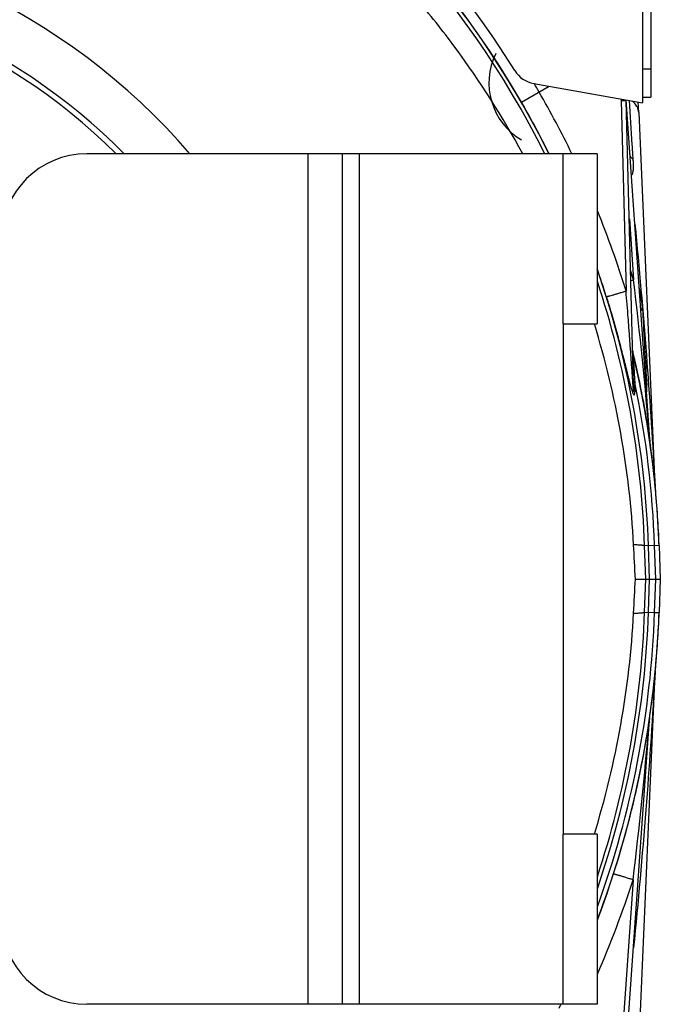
# Model space of a CAD drawing. Extents: x -1622 to 1181, y 8 to 1633.
# Tile 61 of 83: x 96 to 209, y 755 to 929. Entities that reach past the tile are written whole.
import ezdxf

# ---------------------------------------------------------------- set-up
doc = ezdxf.new("R2010")
doc.units = 0
doc.header["$LTSCALE"] = 65.395
doc.layers.get('0').update_dxf_attribs({"linetype": 'CONTINUOUS'})

msp = doc.modelspace()

# ---------------------------------------------------------------- linework, layer by layer
at = {"color": 3, "linetype": 'CONTINUOUS'}
for p, q in [((207.49, 992.71), (207.49, 915.23)), ((205.99, 990.77), (205.99, 914.26)), ((186.84, 917.63), (205.99, 914.26))]:
    msp.add_line(p, q, dxfattribs=at)
at = {"color": 9, "linetype": 'CONTINUOUS'}
for p, q in [((205.99, 920.23), (207.49, 920.23)), ((184.67, 914.34), (189.54, 917.16)), ((202.2, 914.93), (202.22, 914.65)), ((202.22, 914.65), (203.1, 881.05)), ((147.03, 755.26), (147.03, 905.26)), ((156.03, 905.26), (156.03, 755.26)), ((192.03, 875.26), (192.03, 905.26)), ((203.68, 893.78), (204.43, 883.03)), ((206.78, 863.93), (206.75, 864.43)), ((207.33, 854.51), (207.31, 854.77)), ((208.11, 848.32), (208.15, 847.58)), ((208.93, 836.19), (206.36, 836.1)), ((206.56, 830.26), (206.36, 836.1)), ((207.26, 830.26), (207.06, 836.13)), ((208.33, 830.26), (208.12, 836.16)), ((206.36, 824.42), (206.56, 830.26)), ((207.06, 824.39), (207.26, 830.26)), ((208.12, 824.35), (208.33, 830.26)), ((206.36, 824.42), (208.12, 824.35)), ((208.12, 824.35), (208.93, 824.33)), ((208.15, 812.94), (208.11, 812.2)), ((192.03, 755.26), (192.03, 785.26)), ((204.34, 777.21), (201.56, 737.42))]:
    msp.add_line(p, q, dxfattribs=at)
at = {"color": 7, "linetype": 'CONTINUOUS'}
for p, q in [((205.99, 915.23), (207.49, 915.23)), ((153.03, 905.26), (108.03, 905.26)), ((198.03, 905.26), (153.03, 905.26)), ((153.03, 905.26), (153.03, 755.26)), ((198.03, 905.26), (198.03, 875.26)), ((192.03, 875.26), (198.03, 875.26)), ((192.03, 875.26), (192.03, 785.26)), ((198.03, 785.26), (192.03, 785.26)), ((198.03, 785.26), (198.03, 755.26)), ((153.03, 755.26), (108.03, 755.26)), ((198.03, 755.26), (153.03, 755.26))]:
    msp.add_line(p, q, dxfattribs=at)
at = {"color": 6, "linetype": 'CONTINUOUS'}
for p, q in [((207.37, 854.04), (203.12, 914.76)), ((204.44, 864.52), (203.13, 914.63)), ((205.33, 912.53), (205.25, 914.39)), ((204.39, 869.7), (204.81, 867.89)), ((205.67, 863.91), (205.83, 863.09)), ((206.93, 856.89), (207.01, 856.4)), ((207.37, 853.98), (207.37, 854.04)), ((207.37, 854), (207.37, 854.04)), ((207.38, 853.93), (207.37, 853.99)), ((207.38, 853.95), (207.37, 853.99)), ((207.38, 853.88), (207.38, 853.9)), ((208.93, 836.19), (209.14, 830.26)), ((204.76, 830.26), (209.14, 830.26)), ((209.14, 830.26), (208.93, 824.33)), ((207.25, 805.69), (207.26, 805.75)), ((207.26, 805.8), (207.26, 805.79)), ((202.29, 734.9), (207.23, 805.5)), ((207.23, 805.52), (207.24, 805.57)), ((207.23, 805.53), (207.24, 805.57)), ((207.24, 805.64), (207.25, 805.69)), ((207.24, 805.59), (207.24, 805.64)), ((207.24, 805.57), (207.24, 805.59)), ((207.25, 805.67), (207.25, 805.69)), ((191.59, 755.26), (191.23, 754.53))]:
    msp.add_line(p, q, dxfattribs=at)
at = {"color": 2, "linetype": 'CONTINUOUS'}
for p, q in [((205.33, 912.53), (208.14, 848.23)), ((204.41, 869.62), (204.39, 869.7)), ((204.41, 869.62), (204.39, 869.7)), ((205.16, 866.35), (205.14, 866.43)), ((205.16, 866.35), (205.14, 866.43)), ((204.7, 863.87), (204.72, 864.55)), ((205.84, 863.06), (205.83, 863.09)), ((207.38, 853.93), (207.34, 854.17)), ((207.38, 853.93), (207.39, 853.81)), ((207.4, 853.78), (207.38, 853.93)), ((207.38, 853.93), (207.38, 853.92)), ((208.14, 812.29), (205.33, 747.98)), ((207.22, 805.14), (207.26, 805.8)), ((207.24, 805.64), (207.26, 805.79)), ((207.2, 805.35), (207.23, 805.6)), ((207.21, 805.02), (207.22, 805.05)), ((207.21, 804.98), (207.21, 805.02)), ((207.22, 805.05), (207.22, 805.14)), ((199.76, 774.88), (199.77, 774.93)), ((199.77, 774.93), (199.76, 774.88))]:
    msp.add_line(p, q, dxfattribs=at)
at = {"color": 6, "linetype": 'CONTINUOUS'}
for points in [[(204.81, 867.89), (205.17, 866.27), (205.45, 864.98), (205.67, 863.91)], [(205.84, 863.06), (205.85, 862.99), (206.01, 862.14), (206.16, 861.37), (206.29, 860.66), (206.41, 860.01)], [(206.41, 860.01), (206.51, 859.4), (206.61, 858.84), (206.7, 858.31), (206.79, 857.81), (206.86, 857.33), (206.93, 856.89)], [(207.01, 856.4), (207.06, 856.06), (207.12, 855.68), (207.17, 855.32), (207.23, 854.98), (207.27, 854.65)], [(207.4, 853.78), (207.39, 853.83), (207.38, 853.88), (207.38, 853.93)], [(199.79, 774.97), (198.6, 771.63), (198.03, 770.13)], [(199.77, 774.93), (198.6, 771.62), (198.03, 770.13)]]:
    msp.add_lwpolyline(points, dxfattribs=at)
at = {"color": 2, "linetype": 'CONTINUOUS'}
msp.add_lwpolyline([(207.26, 805.77), (207.26, 805.79), (207.26, 805.79)], dxfattribs=at)
at = {"color": 9, "linetype": 'CONTINUOUS'}
for centre, radius, start, end in [((39.03, 830.35), 167.43, 26.5777, 153.4223), ((39.03, 830.26), 168.17, 30, 68.7938), ((39.03, 830.26), 168.13, 26.4944, 68.7577), ((190.59, 917.76), 11.67, 153.7058, 239.5433), ((39.03, 830.26), 171.76, 30, 30.5753), ((39.47, 830.53), 171.24, 25.8754, 29.9957), ((40.16, 830.91), 166.87, 26.4596, 29.9986), ((38.87, 830.29), 171.9, 17.1767, 22.1883), ((38.93, 830.42), 168.18, 17.1693, 18.9104), ((39.03, 830.26), 168.13, 2, 18.9549), ((38.58, 830.03), 174.11, 17.7244, 18.2582), ((39.03, 830.35), 167.43, 1.9682, 18.2498), ((149.78, 1055.25), 180.68, 287.4509, 287.6059), ((-630.34, 783.73), 840.65, 4.84765, 6.78405), ((2345.58, 988.88), 2142.45, 182.98064, 183.33026), ((39.03, 830.26), 169.2, 2, 11.6925), ((39.03, 830.17), 167.43, 341.7525, 358.0318), ((39.03, 830.26), 168.13, 341.0436, 358), ((39.03, 830.26), 169.2, 340.0166, 358), ((39.03, 830.26), 170, 351.5779, 351.7261), ((-621.46, 875.88), 831.67, 353.18589, 355.10341), ((190.97, 806.52), 16.32, 353.6037, 353.7434), ((194.74, 806.11), 12.52, 353.7357, 354.0541), ((202.28, 805.35), 4.94, 354.6809, 354.9347), ((200.46, 805.52), 6.77, 354.2327, 354.67), ((197.88, 805.78), 9.36, 354.0603, 354.2447), ((205.63, 805.08), 1.59, 356.1941, 356.4088), ((38.72, 830.45), 173.97, 336.3167, 342.1797)]:
    msp.add_arc(centre, radius, start, end, dxfattribs=at)
at = {"color": 3, "linetype": 'CONTINUOUS'}
for centre, radius, start, end in [((39.03, 830.26), 170, 31.8311, 68.1963), ((187.71, 922.56), 5, 211.8311, 260)]:
    msp.add_arc(centre, radius, start, end, dxfattribs=at)
at = {"color": 6, "linetype": 'CONTINUOUS'}
for centre, radius, start, end in [((39.03, 830.26), 115, 40.7074, 139.2925), ((42.05, 827.53), 162.62, 3.086, 17.0685), ((208.28, 870.62), 4, 181.5, 193.4142), ((39.03, 830.26), 170, 2, 13.4141), ((39.03, 830.26), 170, 5.4578, 7.9537), ((243.1, 849.76), 35, 182.5, 184.7673), ((42.05, 832.99), 162.62, 342.9315, 356.914), ((39.03, 830.26), 170, 339.2824, 358), ((39.03, 830.26), 170, 351.7261, 354.5422), ((243.1, 810.76), 35, 176.5141, 177.5), ((243.1, 810.76), 35, 174.5422, 176.4371), ((211.22, 805.22), 4, 171.7261, 176), ((39.03, 830.26), 170, 339.2837, 351.4619)]:
    msp.add_arc(centre, radius, start, end, dxfattribs=at)
at = {"color": 7, "linetype": 'CONTINUOUS'}
for centre, radius, start, end in [((39.03, 830.26), 106.5, 44.777, 135.223), ((39.03, 830.26), 105.5, 45.3184, 134.6817), ((108.03, 890.26), 15, 90, 180), ((108.03, 770.26), 15, 180, 270)]:
    msp.add_arc(centre, radius, start, end, dxfattribs=at)
at = {"color": 2, "linetype": 'CONTINUOUS'}
for centre, radius, start, end in [((39.03, 830.26), 170, 12.2852, 13.3886), ((39.03, 830.26), 170, 11.1368, 12.2575), ((39.04, 830.26), 170, 9.9899, 11.1252), ((39.03, 830.26), 170, 8.8487, 9.99), ((39.03, 830.26), 170, 8.2497, 8.8487), ((39.01, 830.26), 170.02, 8.087, 8.2497), ((211.36, 854.34), 4, 184.0006, 187.9531), ((211.36, 854.34), 4, 184, 184.4232), ((211.36, 854.34), 4, 184.3736, 184.6596), ((39.03, 830.26), 170, 7.9602, 8.0001), ((39.03, 830.26), 170, 7.9537, 7.9565), ((243.1, 849.76), 35, 184.7673, 185.4578), ((39.03, 830.26), 170, 2, 5.4578), ((39.03, 830.26), 170, 354.5422, 358), ((243.1, 810.76), 35, 176.4371, 176.5141), ((210.16, 804.45), 3, 170.9391, 171.9501), ((210.17, 804.45), 3, 170.1764, 170.9391), ((210.17, 804.45), 3, 169.928, 170.1764), ((211.22, 805.22), 4, 175.2869, 176), ((211.22, 805.22), 4, 175.4971, 176), ((39.03, 830.26), 170, 342.7566, 350.3933), ((38.99, 830.27), 170.04, 339.2836, 341.8252), ((38.97, 830.28), 170.07, 339.2837, 341.0039), ((38.97, 830.28), 170.07, 339.2837, 341.004), ((38.97, 830.28), 170.07, 339.2837, 340.989), ((38.97, 830.28), 170.07, 339.2837, 340.989)]:
    msp.add_arc(centre, radius, start, end, dxfattribs=at)
at = {"color": 6, "linetype": 'CONTINUOUS'}
for centre, major_axis, start_param, end_param in [((198.59, 625.25), (14.75, -429.81), 2.066821, 2.082839), ((198.59, 1035.27), (-14.75, -429.81), 1.058753, 1.074771)]:
    msp.add_ellipse(centre, major_axis=major_axis, ratio=0.034879, start_param=start_param, end_param=end_param, dxfattribs=at)
msp.add_open_spline([(184.88, 905.26), (181.35, 911.76), (175.36, 921.16), (166.18, 932.77), (156.23, 943.73), (142.43, 956.13), (127.09, 966.56), (114.07, 973.61), (100.61, 979.77), (83.06, 985.77), (61.24, 990.12), (39.03, 991.58), (16.83, 990.12), (-4.99, 985.77), (-22.54, 979.77), (-36.01, 973.61), (-49.03, 966.56), (-64.37, 956.13), (-78.17, 943.73), (-88.12, 932.77), (-97.3, 921.16), (-103.28, 911.76), (-106.82, 905.26)], degree=3, knots=[0, 0, 0, 0, 0.06249, 0.093752, 0.125015, 0.187506, 0.249996, 0.281259, 0.312522, 0.375014, 0.437507, 0.5, 0.562493, 0.624985, 0.687477, 0.718741, 0.750004, 0.812494, 0.874985, 0.906248, 0.93751, 1, 1, 1, 1], dxfattribs=at)
at = {"color": 2, "linetype": 'CONTINUOUS'}
for points, knots in [([(203.01, 914.68), (202.9, 914.68), (202.63, 914.68), (202.37, 914.66), (202.22, 914.65)], [0, 0, 0, 0, 0.41711, 1, 1, 1, 1]), ([(202.22, 914.65), (202.37, 914.65), (202.64, 914.66), (202.9, 914.65), (203.01, 914.65)], [0, 0, 0, 0, 0.582721, 1, 1, 1, 1]), ([(203.07, 914.68), (203.07, 914.68), (203.05, 914.68), (203.03, 914.68), (203.01, 914.68)], [0, 0, 0, 0, 0.214876, 1, 1, 1, 1]), ([(203.01, 914.65), (203.03, 914.65), (203.06, 914.64), (203.1, 914.64), (203.12, 914.64), (203.13, 914.63), (203.13, 914.63)], [0, 0, 0, 0, 0.422724, 0.731115, 0.921874, 1, 1, 1, 1]), ([(203.13, 914.67), (203.13, 914.67), (203.12, 914.68), (203.11, 914.68), (203.09, 914.68), (203.07, 914.68)], [0, 0, 0, 0, 0.087423, 0.277649, 1, 1, 1, 1]), ([(204.72, 864.55), (204.63, 864.64), (204.49, 864.85), (204.43, 865.09), (204.43, 865.21)], [0, 0, 0, 0, 0.52692, 1, 1, 1, 1]), ([(204.44, 864.52), (204.45, 864.41), (204.5, 864.17), (204.62, 863.97), (204.7, 863.87)], [0, 0, 0, 0, 0.466506, 1, 1, 1, 1])]:
    msp.add_open_spline(points, degree=3, knots=knots, dxfattribs=at)
at = {"color": 9, "linetype": 'CONTINUOUS'}
for points, knots in [([(204.36, 904.28), (204.31, 905.14), (204.09, 908.6), (203.88, 912.06), (203.71, 914.66)], [0, 0, 0, 0, 0.248605, 1, 1, 1, 1]), ([(205.33, 912.53), (205.32, 912.71), (205.26, 913.08), (204.94, 913.82), (204.52, 914.29), (204.19, 914.57)], [0, 0, 0, 0, 0.223339, 0.460178, 1, 1, 1, 1]), ([(204.36, 904.28), (204.21, 904.39), (203.94, 904.63), (203.81, 904.98), (203.8, 905.14)], [0, 0, 0, 0, 0.544948, 1, 1, 1, 1]), ([(204.05, 901.5), (204.12, 901.53), (204.21, 901.64), (204.28, 901.81), (204.34, 902.02), (204.38, 902.3), (204.41, 902.8), (204.41, 903.47), (204.38, 904.01), (204.36, 904.28)], [0, 0, 0, 0, 0.084746, 0.134727, 0.189303, 0.308829, 0.437915, 0.712637, 1, 1, 1, 1]), ([(204.66, 892.82), (205.41, 885.13), (206.72, 870.31), (207.71, 855.46), (208.11, 848.32)], [0, 0, 0, 0, 0.519392, 1, 1, 1, 1]), ([(199.62, 880.07), (199.63, 880.06), (199.66, 880.07), (199.72, 880.08), (199.8, 880.1), (199.92, 880.13), (200.07, 880.16), (200.32, 880.23), (200.71, 880.34), (201.24, 880.49), (201.83, 880.67), (202.46, 880.86), (202.89, 880.99), (203.1, 881.05)], [0, 0, 0, 0, 0.007729, 0.023503, 0.047768, 0.0809, 0.123153, 0.174318, 0.301563, 0.456881, 0.631647, 0.815796, 1, 1, 1, 1]), ([(204.44, 864.52), (204.45, 864.33), (204.45, 864.08), (204.46, 863.79), (204.46, 863.67), (204.46, 863.57), (204.46, 863.5), (204.46, 863.44), (204.46, 863.4), (204.46, 863.38), (204.46, 863.36), (204.45, 863.35), (204.45, 863.34), (204.45, 863.32), (204.44, 863.33), (204.44, 863.34), (204.44, 863.36), (204.43, 863.38), (204.43, 863.41), (204.42, 863.46), (204.41, 863.54), (204.41, 863.61), (204.4, 863.71), (204.39, 863.83), (204.37, 863.98), (204.36, 864.17), (204.33, 864.52), (204.29, 865.02), (204.24, 865.81), (204.17, 866.8), (204.08, 867.99), (204, 869.18), (203.92, 870.36), (203.83, 871.55), (203.74, 872.74), (203.66, 873.93), (203.57, 875.12), (203.45, 876.7), (203.29, 878.68), (203.16, 880.26), (203.1, 881.05)], [0, 0, 0, 0, 0.030983, 0.038687, 0.046353, 0.050161, 0.05394, 0.057662, 0.059478, 0.060365, 0.061225, 0.062041, 0.062758, 0.063207, 0.063546, 0.064262, 0.065101, 0.065992, 0.066908, 0.070681, 0.074526, 0.078398, 0.082285, 0.090083, 0.097899, 0.105724, 0.12139, 0.152752, 0.184129, 0.246901, 0.309679, 0.372456, 0.435231, 0.498003, 0.560772, 0.623536, 0.686295, 0.74905, 0.87454, 1, 1, 1, 1]), ([(206.03, 877.48), (206.01, 877.82), (205.95, 878.52), (205.76, 879.94), (205.57, 881.02), (205.43, 881.75)], [0, 0, 0, 0, 0.237617, 0.486662, 1, 1, 1, 1]), ([(199.62, 880.07), (199.88, 879.23), (200.39, 877.56), (200.99, 875.46), (201.45, 873.78), (201.79, 872.52), (202.12, 871.26), (202.44, 870), (202.76, 868.75), (203.02, 867.71), (203.23, 866.89), (203.38, 866.27), (203.53, 865.66), (203.69, 865.06), (203.84, 864.47), (203.98, 863.99), (204.09, 863.63), (204.17, 863.37), (204.24, 863.17), (204.3, 863.02), (204.34, 862.92), (204.39, 862.84), (204.43, 862.77), (204.5, 862.71), (204.56, 862.74), (204.58, 862.78), (204.61, 862.85), (204.63, 862.93), (204.65, 863.02), (204.67, 863.17), (204.68, 863.36), (204.7, 863.61), (204.7, 863.78), (204.7, 863.87)], [0, 0, 0, 0, 0.136172, 0.272233, 0.340142, 0.407927, 0.475548, 0.542954, 0.610071, 0.676778, 0.709915, 0.742853, 0.775525, 0.807822, 0.839554, 0.870353, 0.885174, 0.899368, 0.912586, 0.918646, 0.924188, 0.92905, 0.933049, 0.938044, 0.940051, 0.942762, 0.946356, 0.950729, 0.955725, 0.96121, 0.973255, 0.986296, 1, 1, 1, 1]), ([(206.03, 877.48), (205.93, 877.59), (205.76, 877.82), (205.69, 878.1), (205.68, 878.23)], [0, 0, 0, 0, 0.541578, 1, 1, 1, 1]), ([(204.72, 864.55), (204.68, 865.13), (204.63, 865.99), (204.56, 867.1), (204.51, 867.86), (204.47, 868.54), (204.44, 869.04), (204.42, 869.36), (204.41, 869.53), (204.4, 869.64), (204.4, 869.68), (204.39, 869.7)], [0, 0, 0, 0, 0.339568, 0.499562, 0.649063, 0.783615, 0.895265, 0.93893, 0.972063, 0.992833, 1, 1, 1, 1]), ([(206.78, 863.93), (206.76, 863.97), (206.69, 864.12), (206.65, 864.29), (206.64, 864.42)], [0, 0, 0, 0, 0.256689, 1, 1, 1, 1]), ([(206.72, 863.27), (206.73, 863.27), (206.74, 863.26), (206.75, 863.27), (206.76, 863.29), (206.78, 863.32), (206.78, 863.38), (206.79, 863.51), (206.79, 863.69), (206.78, 863.85), (206.78, 863.93)], [0, 0, 0, 0, 0.021946, 0.04172, 0.068163, 0.104389, 0.204451, 0.333425, 0.645749, 1, 1, 1, 1]), ([(207.37, 854.06), (207.37, 854.04), (207.34, 854.36), (207.34, 854.37), (207.33, 854.51)], [0, 0, 0, 0, 0.107714, 1, 1, 1, 1]), ([(208.15, 847.58), (208.15, 847.57), (208.15, 847.56), (208.15, 847.55), (208.15, 847.53), (208.16, 847.54), (208.16, 847.56), (208.16, 847.58), (208.16, 847.61), (208.16, 847.65), (208.16, 847.7), (208.15, 847.78), (208.15, 847.96), (208.14, 848.12), (208.14, 848.23)], [0, 0, 0, 0, 0.034586, 0.05513, 0.062647, 0.069235, 0.088301, 0.119787, 0.163297, 0.218319, 0.284285, 0.360594, 0.5417, 1, 1, 1, 1]), ([(206.36, 836.1), (206.35, 836.12), (206.3, 836.14), (206.2, 836.17), (206.05, 836.19), (205.83, 836.21), (205.56, 836.23), (205.09, 836.26), (204.71, 836.28), (204.43, 836.28)], [0, 0, 0, 0, 0.02711, 0.079734, 0.16032, 0.269963, 0.40926, 0.577812, 1, 1, 1, 1]), ([(204.43, 824.23), (204.71, 824.24), (205.09, 824.26), (205.56, 824.28), (205.83, 824.3), (206.05, 824.33), (206.2, 824.35), (206.3, 824.38), (206.35, 824.4), (206.36, 824.42)], [0, 0, 0, 0, 0.422188, 0.59074, 0.730037, 0.83968, 0.920266, 0.97289, 1, 1, 1, 1]), ([(208.14, 812.29), (208.14, 812.4), (208.15, 812.56), (208.15, 812.74), (208.16, 812.82), (208.16, 812.86), (208.16, 812.91), (208.16, 812.94), (208.16, 812.96), (208.16, 812.97), (208.15, 812.99), (208.15, 812.97), (208.15, 812.96), (208.15, 812.95), (208.15, 812.94)], [0, 0, 0, 0, 0.458312, 0.639416, 0.715726, 0.781693, 0.836718, 0.880239, 0.911718, 0.930772, 0.937378, 0.944889, 0.965419, 1, 1, 1, 1]), ([(208.11, 812.2), (207.69, 804.66), (206.63, 788.98), (205.22, 773.33), (204.41, 765.22)], [0, 0, 0, 0, 0.481048, 1, 1, 1, 1]), ([(207.18, 804.89), (207.19, 805.02), (207.2, 805.09), (207.24, 805.57), (207.23, 805.5)], [0, 0, 0, 0, 0.623617, 1, 1, 1, 1]), ([(207.21, 804.91), (207.21, 804.92), (207.21, 804.94), (207.21, 804.96), (207.21, 804.97)], [0, 0, 0, 0, 0.270691, 1, 1, 1, 1]), ([(204.34, 777.21), (204.12, 777.28), (203.69, 777.41), (203.05, 777.61), (202.45, 777.8), (201.98, 777.94), (201.65, 778.03), (201.45, 778.09), (201.28, 778.14), (201.13, 778.18), (201.02, 778.21), (200.95, 778.22), (200.91, 778.23), (200.89, 778.23), (200.88, 778.23), (200.88, 778.23), (200.88, 778.23)], [0, 0, 0, 0, 0.188229, 0.376493, 0.554731, 0.712029, 0.779796, 0.839107, 0.889284, 0.929952, 0.960939, 0.982575, 0.990034, 0.995341, 0.998584, 1, 1, 1, 1])]:
    msp.add_open_spline(points, degree=3, knots=knots, dxfattribs=at)

doc.saveas('drawing.dxf')
